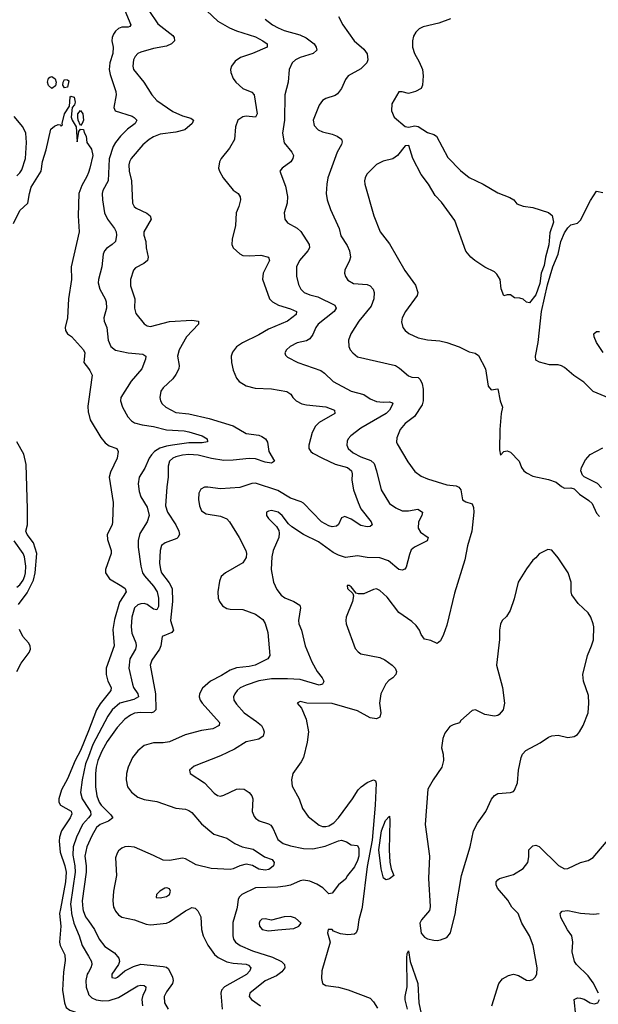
# Model space of a CAD drawing. Header units: inches. Extents: x 2143765 to 2212928, y 878963 to 1017374.
# Tile 13 of 256: x 2159569 to 2163202, y 889400 to 895582. Entities that reach past the tile are written whole.
import ezdxf

# ---------------------------------------------------------------- set-up
doc = ezdxf.new("R2010")
doc.units = ezdxf.units.IN
doc.header["$MEASUREMENT"] = 0
for name, color, linetype in [('C1858', 7, 'Continuous'), ('C1859', 7, 'Continuous'), ('C1868', 7, 'Continuous'), ('C1869', 7, 'Continuous')]:
    doc.layers.add(name, color=color, linetype=linetype)

msp = doc.modelspace()

# ---------------------------------------------------------------- linework, layer by layer
at = {"layer": 'C1858', "color": 5}
for points, elevation in [([(2159824.6, 890000), (2159819.2, 889970), (2159826.3, 889890), (2159818.4, 889790), (2159822.8, 889770), (2159851.3, 889710), (2159854.6, 889674.6), (2159843.1, 889603.1), (2159838.5, 889490), (2159850.9, 889410), (2159861.3, 889381.3), (2159883.8, 889363.8), (2159950, 889339.6), (2160000, 889333.7)], 240), ([(2159891.5, 890000), (2159894.6, 889970), (2159909.4, 889909.4), (2159943, 889830), (2159961.1, 889770), (2160000, 889703.4)], 260), ([(2159966, 890000), (2159966.9, 889990), (2159981.3, 889950), (2160000, 889923.5)], 280), ([(2160000, 889601.6), (2159993.4, 889590), (2159984.8, 889550), (2159987.1, 889507.1), (2160000, 889467)], 260)]:
    msp.add_lwpolyline(points, dxfattribs=dict(at, elevation=elevation))
at = {"layer": 'C1859', "color": 5, "elevation": 240}
for points in [[(2159770, 895149.2), (2159749.5, 895169.5), (2159744, 895190), (2159750, 895214), (2159758, 895222), (2159770, 895224.7), (2159790.6, 895210.6), (2159798, 895190), (2159793.7, 895166.3)], [(2159850, 895153.2), (2159839.5, 895170), (2159840.9, 895190), (2159850, 895206), (2159870, 895204.7), (2159877.3, 895197.3), (2159870, 895158)], [(2159950, 894918), (2159935.3, 894950), (2159934, 894970), (2159934, 894990), (2159950, 895012), (2159966, 894990), (2159970.3, 894950), (2159962, 894930)]]:
    msp.add_lwpolyline(points, close=True, dxfattribs=at)
at = {"layer": 'C1859', "color": 5}
for points, elevation in [([(2159530, 894301.3), (2159570, 894383), (2159619.3, 894430), (2159629.6, 894490), (2159641.7, 894530), (2159703.1, 894630), (2159711.9, 894691.9), (2159735.6, 894764.4), (2159764.8, 894895.2), (2159786.8, 894913.2), (2159810, 894924.7), (2159822, 894922), (2159830, 894914), (2159838, 894922), (2159835.3, 894930), (2159849.4, 894990), (2159882, 895038), (2159885.2, 895094.8), (2159890, 895102), (2159910, 895096), (2159916.4, 895063.6), (2159913.4, 895046.6), (2159898, 895030), (2159891, 894970), (2159898, 894950), (2159922.8, 894910), (2159930, 894814), (2159940.4, 894879.6), (2159950, 894894), (2159970, 894892), (2159973.7, 894873.7), (2159986, 894850), (2159991, 894810), (2160000, 894797.2)], 240), ([(2159550, 894601.7), (2159570, 894619.7), (2159581.6, 894638.4), (2159604.9, 894710), (2159611, 894811), (2159608.4, 894870), (2159589.5, 894910), (2159534, 894974)], 260), ([(2160000, 894623.5), (2159990, 894597.6), (2159958.2, 894541.8), (2159940.7, 894490), (2159935.2, 894350), (2159942, 894250), (2159892.8, 894030), (2159894.7, 893950), (2159876, 893830), (2159868, 893710), (2159853.6, 893650), (2159857.3, 893630), (2159870, 893610.4), (2159893.6, 893593.6), (2159970.4, 893510), (2159978, 893490), (2159970.6, 893430), (2160000, 893392.3)], 240), ([(2160000, 893184.9), (2159995.9, 893155.9), (2159998.7, 893118.7), (2160000, 893114.2)], 240), ([(2159560.9, 891910), (2159615.7, 891984.3), (2159656.3, 892063.7), (2159666.7, 892110), (2159676.6, 892230), (2159656.5, 892296.5), (2159614.8, 892350), (2159608.4, 892370), (2159617.1, 892410), (2159618.6, 892510), (2159610.4, 892790), (2159594.3, 892854.3), (2159550, 892932)], 240), ([(2159550, 892018.2), (2159570, 892033.6), (2159590, 892063.9), (2159600.8, 892090), (2159606.1, 892110), (2159606.8, 892150), (2159598.7, 892210), (2159591, 892231), (2159533.4, 892310)], 260), ([(2159550.6, 891490), (2159578.2, 891541.8), (2159627.9, 891610), (2159635.7, 891630), (2159634.5, 891650), (2159625.1, 891670), (2159589.3, 891709.3), (2159567, 891753)], 240), ([(2160000, 891118.1), (2159950, 890992.9), (2159917.6, 890930), (2159870, 890815), (2159832.2, 890747.8), (2159815, 890690), (2159815.5, 890670), (2159825.8, 890650), (2159891.9, 890611.9), (2159895.8, 890595.8), (2159884.8, 890570), (2159832.1, 890490), (2159819.2, 890450), (2159815.9, 890424.1), (2159823.6, 890356.4), (2159852.9, 890270), (2159860.1, 890230), (2159855.7, 890170), (2159824.6, 890000)], 240), ([(2160000, 890956.3), (2159982.7, 890910), (2159961.4, 890810), (2159950.1, 890730), (2159960.1, 890690), (2160000, 890630.3)], 260), ([(2160000, 890571.6), (2159963.4, 890530), (2159924.6, 890450), (2159905.1, 890390), (2159902.6, 890337.4), (2159915.7, 890270), (2159917.7, 890230), (2159888.5, 890030), (2159891.5, 890000)], 260), ([(2160000, 890412.5), (2159989.7, 890390), (2159978.7, 890330), (2159986.2, 890270), (2159986, 890230), (2159961.4, 890050), (2159966, 890000)], 280)]:
    msp.add_lwpolyline(points, dxfattribs=dict(at, elevation=elevation))
at = {"layer": 'C1868', "color": 5}
for points, elevation in [([(2160163.1, 890000), (2160170, 889984.2), (2160190, 889961.2), (2160210, 889947.5), (2160290.1, 889930.1), (2160363.7, 889903.7), (2160390, 889899), (2160490.3, 889910.3), (2160510, 889918.6), (2160610, 889987.6), (2160635, 890000)], 320), ([(2160675.4, 890000), (2160688.2, 889988.2), (2160706.9, 889950), (2160711, 889870), (2160720.5, 889830), (2160750, 889772.4), (2160792.2, 889712.2), (2160814, 889694), (2160870, 889666.6), (2160910, 889657.9), (2160990, 889652.1), (2161005.4, 889645.4), (2161019.8, 889630), (2161014.8, 889610), (2160992.9, 889587.1), (2160853.8, 889510), (2160836.2, 889490), (2160832, 889470), (2160840.6, 889370)], 320), ([(2160931.7, 890000), (2160906.5, 889913.5), (2160907.3, 889830), (2160911.3, 889810), (2160924.7, 889790), (2160952.9, 889770), (2161030, 889736.6), (2161156.2, 889696.2), (2161213.4, 889670), (2161231.4, 889650), (2161233.4, 889630), (2161215.7, 889604.3), (2161180.3, 889579.7), (2161110, 889547.9), (2161013.7, 889470), (2161010.4, 889450), (2161024.4, 889430), (2161080.5, 889390)], 340), ([(2161716.2, 890000), (2161697.6, 889930), (2161690.2, 889869.9), (2161681.1, 889850), (2161670, 889841), (2161630, 889835.8), (2161582.2, 889842.2), (2161540.1, 889860.1), (2161530, 889869.2), (2161504.7, 889870), (2161501, 889850), (2161519.1, 889790), (2161465.2, 889610), (2161463, 889563), (2161470.3, 889530.3), (2161490, 889518.7), (2161570, 889508.5), (2161632, 889492), (2161770, 889438.8), (2161790, 889416.9), (2161816.2, 889376.2)], 360), ([(2162143.7, 890000), (2162142, 889990), (2162090.6, 889930), (2162081.6, 889910), (2162090, 889846), (2162110, 889821), (2162130, 889811), (2162170, 889802.8), (2162190, 889801), (2162210, 889806), (2162250, 889818.8), (2162274.5, 889850), (2162304.1, 889975.9), (2162308.2, 890000)], 380), ([(2162533, 889390), (2162577.6, 889530), (2162599.7, 889560.3), (2162637.8, 889582.2), (2162670, 889590.3), (2162700.8, 889580.8), (2162750, 889552.4), (2162770, 889550.4), (2162790, 889555.5), (2162804.5, 889570), (2162815.1, 889590), (2162818.7, 889630), (2162792.1, 889770), (2162770.7, 889830.7), (2162721, 889910), (2162698.3, 889970), (2162669.4, 890000)], 360), ([(2163202.8, 889470), (2163170, 889536), (2163138.1, 889578.1), (2163064.4, 889650), (2163052.7, 889670), (2163038, 889730), (2163042.4, 889790), (2163035.6, 889830), (2163008.7, 889868.7), (2162965.7, 889945.7), (2162961.6, 889970), (2162974, 889986), (2163010, 889988.9), (2163090, 889972.3), (2163173, 889967), (2163208, 889970)], 340), ([(2160000, 889923.5), (2160037.6, 889870), (2160068.7, 889808.7), (2160104.2, 889764.2), (2160164.2, 889724.2), (2160191.3, 889690), (2160194.7, 889670), (2160190.2, 889649.8), (2160146.5, 889590), (2160148.3, 889568.3), (2160170, 889564.4), (2160183.7, 889570), (2160228.7, 889611.3), (2160282.9, 889637.1), (2160330, 889651.5), (2160470, 889638.4), (2160490, 889633.6), (2160503.2, 889623.2), (2160528.2, 889570), (2160533, 889550), (2160527.8, 889530), (2160490, 889478.7), (2160476.6, 889450), (2160477.1, 889410), (2160500.6, 889370)], 280), ([(2160000, 889703.4), (2160019.5, 889670), (2160022.6, 889650), (2160016.3, 889630), (2160000, 889601.6)], 260), ([(2162002.8, 889370), (2161989, 889429), (2161988.9, 889448.9), (2162002.2, 889510), (2161999.7, 889690), (2162001.6, 889718.4), (2162010, 889736), (2162021.3, 889670), (2162069.1, 889530), (2162074.8, 889410), (2162102.7, 889282.7)], 360), ([(2160000, 889467), (2160001.7, 889461.7), (2160021.4, 889441.4), (2160048.7, 889428.7), (2160090, 889421.5), (2160130, 889423.8), (2160190, 889442.9), (2160310, 889516.1), (2160330, 889520.2), (2160350, 889517.6), (2160360.3, 889510), (2160358, 889490), (2160341.8, 889458.2), (2160335, 889430), (2160339, 889390)], 260), ([(2163060.4, 889330), (2163049.5, 889430), (2163070, 889440.3), (2163090, 889439), (2163111.9, 889431.9), (2163150, 889410.3), (2163175.8, 889404.2), (2163198, 889410), (2163209.7, 889430.3)], 340)]:
    msp.add_lwpolyline(points, dxfattribs=dict(at, elevation=elevation))
at = {"layer": 'C1868', "color": 5, "elevation": 360}
msp.add_lwpolyline([(2161270, 889951.5), (2161230, 889949.6), (2161150, 889929.6), (2161110, 889937.7), (2161090, 889935.8), (2161077.4, 889922.6), (2161072.2, 889910), (2161074, 889890), (2161090.8, 889870), (2161130, 889861.5), (2161190, 889867.6), (2161290, 889876.4), (2161322, 889890), (2161335.3, 889910), (2161301, 889941)], close=True, dxfattribs=at)
at = {"layer": 'C1869', "color": 5}
for points, elevation in [([(2160208.8, 895688.8), (2160267, 895550), (2160261.1, 895538.9), (2160250, 895534.3), (2160210, 895534.8), (2160190, 895526), (2160170.7, 895509.3), (2160158.5, 895490), (2160149.5, 895470), (2160147.7, 895450), (2160155, 895410), (2160153.9, 895370), (2160135.1, 895310), (2160131.4, 895270), (2160137.9, 895237.9), (2160173.4, 895130), (2160174.9, 895110), (2160159.5, 895030), (2160168, 895010), (2160275.2, 894975.2), (2160288.2, 894968.2), (2160303.7, 894950), (2160292.9, 894930), (2160246.1, 894893.9), (2160202.6, 894850), (2160169.4, 894810), (2160155.1, 894784.9), (2160131.2, 894708.8), (2160124, 894570), (2160091.3, 894510), (2160086.2, 894490), (2160087.8, 894450), (2160101.7, 894370), (2160120.2, 894330), (2160164.4, 894270), (2160173.6, 894250), (2160175.9, 894230), (2160170.1, 894189.9), (2160150.3, 894170), (2160114.4, 894145.6), (2160101.2, 894130), (2160092.4, 894110), (2160084.1, 894030), (2160062.9, 893950), (2160062.2, 893930), (2160072.3, 893890), (2160106.2, 893830), (2160112.7, 893810), (2160114.2, 893770), (2160097.6, 893710), (2160100.2, 893690), (2160116.3, 893650), (2160124.7, 893570), (2160140.2, 893530), (2160170, 893507.1), (2160250, 893489.4), (2160343, 893483), (2160361.1, 893470), (2160359.7, 893450), (2160335.9, 893390), (2160268, 893312), (2160203.2, 893210), (2160201.5, 893190), (2160213.4, 893150), (2160247.9, 893087.9), (2160270, 893062.8), (2160290.1, 893050.1), (2160338, 893038), (2160410, 893028.4), (2160490, 893007.2), (2160601.3, 893001.3), (2160630, 892995.4), (2160713.7, 892970), (2160745.3, 892950), (2160747.5, 892932.5), (2160715, 892925), (2160630, 892924.9), (2160528.8, 892911.3), (2160490, 892904.6), (2160449.2, 892890.8), (2160416.1, 892870), (2160396.4, 892850), (2160382.6, 892830), (2160354.4, 892765.6), (2160318, 892710), (2160312.6, 892667.4), (2160319.1, 892619.1), (2160330, 892587), (2160370, 892520.4), (2160381.1, 892470), (2160370.2, 892430), (2160323.4, 892356.6), (2160312.2, 892312.2), (2160312, 892270), (2160330.1, 892150), (2160340.5, 892110), (2160352.1, 892090), (2160410, 892025), (2160432.2, 891990), (2160441, 891950), (2160441.2, 891898.8), (2160430, 891877.3), (2160410, 891881.6), (2160370, 891909.4), (2160350, 891916), (2160330, 891915.5), (2160310, 891909.1), (2160290, 891888.4), (2160273.4, 891830), (2160269.1, 891770), (2160273.5, 891730), (2160298, 891670), (2160300.9, 891650), (2160295, 891630), (2160260.4, 891570), (2160254.7, 891510), (2160277.1, 891410), (2160284, 891390), (2160310.8, 891350), (2160313.8, 891330), (2160286.4, 891313.6), (2160196.8, 891290), (2160150, 891248.4), (2160123, 891210), (2160028.2, 891031.8), (2160000, 890956.3)], 260), ([(2160378.8, 895638.8), (2160435.5, 895555.5), (2160530, 895482.4), (2160538.6, 895470), (2160539.8, 895450), (2160521.8, 895430), (2160490, 895416.6), (2160410, 895400.8), (2160330, 895378.5), (2160311.4, 895368.6), (2160294.2, 895350), (2160284.3, 895330), (2160279, 895290), (2160284.3, 895270), (2160349.2, 895190), (2160399.1, 895110), (2160430, 895075), (2160530, 895005), (2160590, 894978.7), (2160643.9, 894963.9), (2160659.3, 894950), (2160651.7, 894930), (2160606, 894890), (2160550, 894875), (2160450, 894862.3), (2160410, 894847.3), (2160380.8, 894830), (2160343, 894797), (2160268.7, 894711.3), (2160257.6, 894690), (2160253.9, 894670), (2160257.1, 894630), (2160271, 894570), (2160276.9, 894430), (2160286.9, 894410), (2160299.3, 894399.3), (2160366.2, 894366.2), (2160388.7, 894350), (2160395.3, 894330), (2160349.1, 894250), (2160347.9, 894230), (2160360.2, 894190), (2160362, 894150), (2160376.5, 894090), (2160371.7, 894070), (2160348, 894052), (2160295.3, 894024.7), (2160284.4, 894010), (2160264, 893950), (2160265.3, 893910), (2160291.3, 893830), (2160290.2, 893770), (2160297.8, 893737.8), (2160350, 893672), (2160370, 893659), (2160390, 893655.2), (2160510, 893686.8), (2160650, 893695.2), (2160690.7, 893690), (2160691.7, 893670), (2160616, 893590), (2160570.9, 893510), (2160559.4, 893470), (2160571.1, 893410), (2160567.5, 893390), (2160550, 893354.7), (2160530, 893327.1), (2160468.7, 893270), (2160455.8, 893250), (2160448.4, 893210), (2160453.7, 893190), (2160463.7, 893170), (2160486.7, 893150), (2160550, 893115.8), (2160630, 893107.3), (2160758.7, 893078.7), (2160910, 893032.5), (2160990, 892983.2), (2161070, 892972.8), (2161090, 892965.5), (2161112, 892950), (2161124.9, 892930), (2161134, 892870), (2161168.7, 892810), (2161150, 892797.6), (2161110, 892804.4), (2161050, 892824), (2161010, 892827.6), (2160910, 892816.2), (2160850, 892814.8), (2160773.6, 892826.4), (2160690, 892847.4), (2160630, 892851.7), (2160591.6, 892848.4), (2160550, 892837.5), (2160530.6, 892829.4), (2160510, 892809.6), (2160501, 892779.1), (2160501.9, 892710), (2160492.5, 892650), (2160484.7, 892530), (2160496.4, 892490), (2160548.9, 892410), (2160567.4, 892370), (2160571.6, 892350), (2160562.2, 892330), (2160554.9, 892325.1), (2160482.4, 892297.6), (2160460.2, 892279.8), (2160451.2, 892248.8), (2160447.1, 892170), (2160451.9, 892130), (2160459.4, 892110), (2160506.5, 892046.5), (2160525.2, 892010), (2160529.2, 891930), (2160516.1, 891810), (2160534.5, 891750), (2160525, 891735), (2160463.6, 891710), (2160455, 891650), (2160447.6, 891630), (2160398.5, 891561.5), (2160387.1, 891530), (2160421.5, 891350), (2160424.1, 891250), (2160410, 891233.8), (2160397.3, 891230), (2160327.7, 891232.3), (2160290, 891227.4), (2160264.1, 891215.9), (2160230, 891191.3), (2160181.7, 891138.3), (2160118.7, 891050), (2160084.3, 890990), (2160058.9, 890930), (2160048.9, 890890), (2160045.5, 890850), (2160045.8, 890765.8), (2160052.4, 890710), (2160067.7, 890670), (2160080.3, 890650), (2160142, 890590), (2160154.5, 890570), (2160125.8, 890550), (2160075.1, 890530), (2160052.1, 890510), (2160021.3, 890458.7), (2160000, 890412.5)], 280), ([(2160708.2, 895670), (2160812.4, 895572.4), (2160885.3, 895530), (2160930, 895511.4), (2161050, 895474.5), (2161095.8, 895450), (2161121.7, 895430), (2161122, 895410), (2161030, 895369.4), (2160955.1, 895344.9), (2160922, 895322), (2160898.5, 895290), (2160892.6, 895270), (2160894.7, 895250), (2160910, 895212.7), (2160926.5, 895190), (2160969.1, 895150), (2161026.4, 895126.4), (2161041.6, 895110), (2161059, 894990), (2161049.2, 894970.8), (2160990, 894975.5), (2160970, 894972.5), (2160937.4, 894950), (2160922.8, 894910), (2160917.3, 894830), (2160885.4, 894774.6), (2160833.4, 894710), (2160823.2, 894690), (2160817.8, 894650), (2160822.3, 894630), (2160846.9, 894590), (2160910, 894512.2), (2160940.5, 894490), (2160952.7, 894470), (2160954.4, 894450), (2160945.3, 894410), (2160928.9, 894370), (2160924.7, 894290), (2160903.6, 894203.6), (2160900.3, 894170), (2160908.8, 894150), (2160951.3, 894111.3), (2160970, 894102), (2161010, 894099), (2161082.6, 894102.6), (2161130.4, 894090), (2161136.9, 894070), (2161097.2, 893990), (2161092.6, 893952.6), (2161136.9, 893830), (2161157, 893810), (2161194, 893790), (2161270, 893766.9), (2161306.3, 893750), (2161305.3, 893730), (2161250.5, 893689.5), (2161130, 893638.3), (2161070, 893603.2), (2160967.2, 893552.8), (2160930, 893527.8), (2160904.8, 893495.2), (2160896.6, 893470), (2160897.8, 893430), (2160910, 893380.5), (2160930.8, 893330.8), (2160946.9, 893310), (2160990, 893282.5), (2161048.3, 893268.3), (2161150, 893265), (2161246.6, 893246.6), (2161271, 893231), (2161284.2, 893210), (2161304.9, 893190), (2161340.4, 893170), (2161370, 893163.1), (2161490.5, 893150.5), (2161546.4, 893130), (2161548.4, 893110), (2161450, 893052.9), (2161426.8, 893030), (2161405.3, 892990), (2161383.5, 892910), (2161383.9, 892890), (2161397.5, 892870), (2161410, 892860.5), (2161470, 892828.3), (2161550, 892792.3), (2161628, 892770), (2161651.6, 892750), (2161656.4, 892730), (2161654.4, 892690), (2161665.1, 892630), (2161693.8, 892550), (2161710.9, 892510), (2161776.6, 892430), (2161782.3, 892410), (2161770, 892400.8), (2161750, 892398.5), (2161710, 892406.7), (2161650, 892446), (2161610, 892463.1), (2161590, 892454.7), (2161570, 892412), (2161557.4, 892402.6), (2161530, 892398.5), (2161510, 892404.3), (2161463.7, 892430), (2161350, 892546), (2161335.5, 892555.5), (2161270, 892578.1), (2161190, 892626.6), (2161050, 892672), (2161026, 892670), (2160950, 892644.3), (2160830, 892635.8), (2160750, 892647.8), (2160730, 892646.6), (2160705.2, 892634.8), (2160692.6, 892610), (2160691.3, 892570), (2160696.8, 892530), (2160710, 892498.5), (2160739.6, 892479.6), (2160830, 892464.4), (2160870, 892448), (2160886.2, 892430), (2160947.2, 892330), (2160989.2, 892250), (2160993.8, 892230), (2160990, 892205.6), (2160968.8, 892171.2), (2160860.9, 892110), (2160834.6, 892085.4), (2160822.7, 892057.3), (2160812.8, 891990), (2160815.9, 891950), (2160823.5, 891930), (2160842.9, 891902.9), (2160870, 891886), (2160890, 891881.6), (2160970, 891879.7), (2161050, 891850.2), (2161096, 891816), (2161110.9, 891790.9), (2161126.1, 891733.9), (2161140.3, 891590), (2161127, 891570), (2161047.2, 891530), (2161010, 891520.4), (2160930, 891512), (2160890, 891499), (2160835.6, 891464.4), (2160767.8, 891430), (2160715.7, 891384.3), (2160697.7, 891350), (2160695.4, 891330), (2160701.1, 891310), (2160713.8, 891290), (2160822.4, 891170), (2160821.1, 891150), (2160780.5, 891130), (2160710, 891120.1), (2160608.2, 891091.8), (2160510, 891048.6), (2160470, 891041.7), (2160410, 891042.1), (2160350, 891025.7), (2160310, 890991.7), (2160277.8, 890950), (2160248.9, 890890), (2160239.5, 890850), (2160237.7, 890810), (2160246.3, 890766.3), (2160270, 890732.3), (2160310, 890700.9), (2160350, 890685.3), (2160430, 890673.7), (2160550, 890632.6), (2160610, 890624.8), (2160630, 890617.7), (2160650, 890604.7), (2160710, 890533.6), (2160788.2, 890468.2), (2160870, 890443.8), (2160919.5, 890410), (2160964.9, 890390), (2161035.1, 890375.1), (2161106.7, 890326.7), (2161154.4, 890310), (2161166.2, 890290), (2161161.8, 890270), (2161150, 890258.2), (2161132.3, 890247.7), (2161110, 890242.1), (2161070, 890248.2), (2161030, 890271.8), (2160990, 890279.2), (2160950.3, 890270), (2160910, 890250.5), (2160890, 890246.2), (2160770, 890252.6), (2160675.8, 890275.8), (2160610, 890312.9), (2160590, 890316.8), (2160510, 890302.6), (2160470, 890305), (2160410, 890335.6), (2160290, 890386), (2160250, 890391.9), (2160230, 890389.8), (2160210, 890381.1), (2160190, 890364.2), (2160180.2, 890350), (2160170, 890319), (2160176.1, 890210), (2160156.8, 890110), (2160153.9, 890050), (2160158.8, 890010), (2160163.1, 890000)], 320), ([(2161110, 895584.6), (2161156.2, 895550), (2161191.5, 895530), (2161230, 895514.4), (2161326.9, 895486.9), (2161367.5, 895467.5), (2161416.9, 895430), (2161430.2, 895410), (2161434.9, 895390), (2161410.6, 895370), (2161330, 895345.1), (2161299.5, 895330), (2161279.5, 895310), (2161260.3, 895270), (2161254.3, 895190), (2161234.3, 895110), (2161231.2, 894951.2), (2161218.3, 894870), (2161229.5, 894809.5), (2161277, 894750), (2161287, 894730), (2161283.1, 894710), (2161270.4, 894690), (2161217.3, 894650), (2161203, 894630), (2161237.6, 894537.6), (2161251.2, 894471.2), (2161248.9, 894430), (2161230.3, 894370), (2161234, 894330), (2161250, 894307), (2161310, 894272.6), (2161333.1, 894253.1), (2161386.5, 894170), (2161389, 894150), (2161377.3, 894130), (2161324.8, 894070), (2161307, 894030), (2161307.4, 893972.6), (2161318.3, 893918.3), (2161334, 893890), (2161355.3, 893870), (2161390, 893854.3), (2161441.6, 893841.6), (2161547.4, 893790), (2161556.1, 893770), (2161542.6, 893750), (2161441.8, 893670), (2161428.2, 893650), (2161410, 893605.1), (2161390, 893577.4), (2161370, 893566), (2161310, 893553.3), (2161268, 893530), (2161243.8, 893510), (2161233, 893490), (2161236.7, 893476.7), (2161250, 893462.4), (2161315.5, 893430), (2161458.6, 893378.6), (2161482, 893362), (2161536.4, 893310), (2161650, 893250.2), (2161729.2, 893229.2), (2161770, 893201.7), (2161810, 893185), (2161850, 893179.7), (2161890, 893183.2), (2161910, 893176.3), (2161912.4, 893170), (2161891.6, 893130), (2161869.2, 893110), (2161710, 893017), (2161648.8, 892970), (2161630.3, 892950), (2161624.1, 892935.9), (2161622.3, 892910), (2161631.4, 892890), (2161662.8, 892862.8), (2161710, 892837.8), (2161774.5, 892814.5), (2161794.9, 892794.9), (2161810.1, 892750.1), (2161837.6, 892630), (2161890, 892544.9), (2161930, 892516.9), (2161970, 892498.6), (2162010, 892497.8), (2162069, 892509), (2162098, 892490), (2162094, 892470), (2162073, 892430), (2162071.4, 892390), (2162085.4, 892365.4), (2162134.4, 892330), (2162126.4, 892310), (2162048, 892270), (2162027.4, 892252.6), (2162015.4, 892224.6), (2161995.3, 892144.7), (2161987.7, 892132.3), (2161970, 892125.1), (2161950, 892131), (2161883.7, 892183.7), (2161830, 892203.2), (2161750, 892206), (2161690, 892216.1), (2161613.8, 892206.2), (2161570, 892219.3), (2161536.7, 892236.7), (2161444.8, 892304.8), (2161350, 892349), (2161277.4, 892397.4), (2161256.2, 892416.2), (2161217.6, 892470), (2161191.8, 892490), (2161150, 892500.5), (2161130, 892497), (2161118.8, 892490), (2161119.1, 892470), (2161130, 892451), (2161180.3, 892400.3), (2161195.3, 892375.3), (2161198.7, 892358.7), (2161196.5, 892330), (2161161, 892250), (2161151.7, 892210), (2161148.5, 892130), (2161163.2, 892050), (2161183.9, 892003.9), (2161210, 891969.1), (2161232.5, 891952.5), (2161290.4, 891930), (2161326.8, 891906.8), (2161332.9, 891890), (2161319.1, 891810), (2161322, 891790), (2161338.6, 891750), (2161360.7, 891650), (2161403, 891550), (2161435.6, 891490), (2161468.2, 891450), (2161477.7, 891430), (2161476.5, 891423.5), (2161470.7, 891409.3), (2161450, 891403.2), (2161330, 891438.8), (2161250, 891444.3), (2161150, 891443.6), (2161069.6, 891430.4), (2160990, 891403.4), (2160953.7, 891386.3), (2160933.8, 891370), (2160919.1, 891350), (2160911.4, 891330), (2160912.9, 891310), (2160930, 891284.2), (2160978.9, 891230), (2161056.5, 891176.5), (2161086.5, 891150), (2161098.5, 891130), (2161103.2, 891110), (2161096.5, 891083.5), (2161070, 891063.9), (2160990, 891048), (2160918.4, 891001.6), (2160830, 890960.5), (2160665.1, 890894.9), (2160634.8, 890870), (2160638.8, 890850), (2160730, 890790.4), (2160790, 890726), (2160810, 890710.3), (2160830, 890707.6), (2160850, 890712.9), (2160930, 890750.3), (2160950, 890754), (2160977.3, 890750), (2161010, 890730.3), (2161025.3, 890710), (2161032.9, 890690), (2161029.1, 890610), (2161040, 890580), (2161048.5, 890568.5), (2161072.1, 890552.1), (2161130, 890534), (2161144.6, 890524.6), (2161161.2, 890501.2), (2161190, 890434.4), (2161222.4, 890410), (2161270, 890395), (2161350, 890378), (2161410, 890375.7), (2161486.9, 890393.1), (2161570, 890426.3), (2161590, 890430.2), (2161620.8, 890420.8), (2161650, 890402.4), (2161690, 890396.5), (2161697.9, 890377.9), (2161697.3, 890330), (2161690, 890302.7), (2161670, 890264.2), (2161626, 890210), (2161614.4, 890185.6), (2161570, 890149.7), (2161530, 890098.7), (2161510, 890094.7), (2161471.2, 890131.2), (2161435.2, 890155.2), (2161390, 890173.3), (2161350, 890179.4), (2161330, 890176.5), (2161270, 890147.7), (2161238.5, 890141.5), (2161190, 890135.3), (2161050, 890131.6), (2160963.7, 890090), (2160947.1, 890072.9), (2160941.5, 890058.5), (2160934.7, 890010), (2160931.7, 890000)], 340), ([(2161570, 895602.8), (2161597.1, 895550), (2161668.2, 895450), (2161730, 895395.8), (2161750, 895367.3), (2161755.5, 895330), (2161747.9, 895310), (2161710, 895273.8), (2161632, 895230), (2161613.8, 895206.2), (2161590, 895149.5), (2161563.4, 895116.6), (2161550, 895106.6), (2161490, 895086.3), (2161470, 895073.6), (2161450, 895044.5), (2161411.2, 894950), (2161417.6, 894917.6), (2161442.4, 894890), (2161470, 894877.3), (2161530, 894863), (2161562, 894850), (2161590, 894831.3), (2161594.5, 894814.5), (2161590, 894797.6), (2161562.7, 894750), (2161504.4, 894590), (2161496.9, 894550), (2161493.4, 894490), (2161500.3, 894450), (2161520.7, 894390), (2161574.7, 894270), (2161584.1, 894224.1), (2161624.4, 894164.4), (2161639.8, 894130), (2161645, 894090), (2161639.7, 894070), (2161610.3, 894010), (2161608.9, 893990), (2161613.7, 893970), (2161630, 893946.7), (2161665.6, 893925.6), (2161750, 893918.3), (2161770, 893911.7), (2161787.2, 893890), (2161794.4, 893870), (2161792.9, 893830), (2161776.3, 893783.7), (2161697.4, 893690), (2161647.2, 893610), (2161633.4, 893570), (2161635.3, 893530), (2161643.7, 893510), (2161659.5, 893490), (2161690, 893465.7), (2161927.7, 893410), (2161953.5, 893393.5), (2162010, 893344.9), (2162030, 893338), (2162070, 893335), (2162082.2, 893322.2), (2162095.7, 893295.7), (2162101.9, 893261.9), (2162101.4, 893190), (2162095.4, 893164.6), (2162048.6, 893091.4), (2161990, 893045.7), (2161958, 893010), (2161936.2, 892956.2), (2161934.9, 892930), (2161939.1, 892919.1), (2162005.4, 892805.4), (2162050, 892744.4), (2162090, 892716.5), (2162130, 892699), (2162250, 892662.4), (2162310, 892656.1), (2162326.6, 892646.6), (2162339, 892630), (2162350, 892566.8), (2162370, 892554), (2162410, 892542.8), (2162418.6, 892518.6), (2162420.2, 892490), (2162406.8, 892370), (2162381.3, 892278.7), (2162364.6, 892190), (2162299.2, 891980.8), (2162250, 891780.5), (2162230, 891722.9), (2162210, 891682), (2162190, 891665.2), (2162150, 891685.2), (2162110, 891692.7), (2162090, 891721.2), (2162078.5, 891750), (2162057.6, 891777.6), (2162030, 891802.8), (2161950, 891859.2), (2161876, 891956), (2161830, 891998.5), (2161810, 892008.2), (2161790, 892005.1), (2161730, 891977), (2161696.5, 891976.5), (2161681.2, 891981.2), (2161650, 892022), (2161638, 892030), (2161624.7, 892030), (2161626.8, 892010), (2161659.8, 891979.8), (2161664.7, 891964.7), (2161659.3, 891930), (2161619.3, 891830), (2161615.5, 891810), (2161618, 891790), (2161674.9, 891634.9), (2161693, 891613), (2161710, 891601.3), (2161830, 891576.9), (2161862.2, 891562.2), (2161907.3, 891530), (2161927.3, 891510), (2161935.5, 891490), (2161930.6, 891470), (2161910.6, 891450), (2161885.8, 891434.2), (2161867, 891413), (2161836.5, 891350), (2161828.2, 891290), (2161836.9, 891230), (2161830, 891203.6), (2161810, 891192.6), (2161770, 891198.7), (2161690, 891243.1), (2161530, 891289), (2161371.4, 891291.4), (2161330, 891302), (2161312, 891290), (2161339.1, 891259.1), (2161368.4, 891190), (2161381.3, 891110), (2161373.7, 891046.3), (2161350.3, 890950), (2161336.7, 890923.3), (2161284.4, 890850), (2161274.4, 890810), (2161280.4, 890770), (2161323.1, 890690), (2161344.7, 890630), (2161380.3, 890580.3), (2161450, 890524.5), (2161470, 890517), (2161490, 890515.7), (2161510, 890521.5), (2161540.2, 890539.8), (2161570.6, 890570), (2161658.8, 890690), (2161693.6, 890746.4), (2161713.4, 890766.6), (2161750, 890793.8), (2161790, 890810.3), (2161802.8, 890802.8), (2161807.9, 890787.9), (2161801.4, 890650), (2161782.4, 890430), (2161750, 890266), (2161718.9, 890010), (2161716.2, 890000)], 360), ([(2162273, 895587), (2162201, 895559), (2162102.6, 895537.4), (2162076.3, 895523.7), (2162055.8, 895504.2), (2162042, 895478), (2162035.8, 895450), (2162034.9, 895410), (2162048, 895370), (2162077.7, 895317.7), (2162098, 895270), (2162103, 895230), (2162098.8, 895170), (2162090, 895149), (2162054, 895130), (2162010, 895119), (2161970, 895128.7), (2161950, 895128), (2161906, 895054), (2161903, 895010), (2161919.1, 894970), (2161990, 894910.7), (2162010, 894906.8), (2162050, 894916), (2162070, 894911.3), (2162130, 894874), (2162170, 894860.7), (2162186, 894850), (2162256.7, 894716.7), (2162335.8, 894635.8), (2162390, 894590.4), (2162478.8, 894550), (2162570, 894494.4), (2162646.4, 894466.4), (2162670.4, 894450.4), (2162690, 894426), (2162730, 894410.8), (2162790, 894403), (2162890, 894370.4), (2162912.1, 894352.1), (2162919.8, 894310), (2162897, 894243), (2162891.9, 894168.1), (2162870.1, 894090), (2162862.1, 894037.9), (2162843.4, 893990), (2162833.6, 893926.4), (2162810, 893855.3), (2162770, 893804.5), (2162750, 893809.3), (2162730, 893826.6), (2162710, 893833.2), (2162675.3, 893835.3), (2162650, 893855.3), (2162630, 893855.3), (2162608.9, 893848.9), (2162592, 893892), (2162584.7, 893950), (2162564.7, 893984.7), (2162550, 893998.3), (2162490, 894028), (2162426.6, 894070), (2162402, 894090), (2162370, 894129.2), (2162300.1, 894320.1), (2162216.9, 894436.9), (2162177.2, 894477.2), (2162135.1, 894550), (2162090, 894609), (2162038, 894710), (2162012.3, 894792.3), (2161990, 894789), (2161940.7, 894730), (2161911.8, 894708.2), (2161850, 894693.6), (2161810, 894673.6), (2161748.1, 894611.9), (2161737, 894590), (2161734, 894570), (2161735.8, 894550), (2161792, 894350), (2161832.7, 894250), (2161890, 894174.8), (2161986.4, 894006.4), (2162054.3, 893914.3), (2162068.8, 893870), (2162064.2, 893850), (2161991.8, 893750), (2161970.3, 893710), (2161965.5, 893685.5), (2161974, 893650), (2161988.4, 893630), (2162012.1, 893612.1), (2162070, 893585.3), (2162130, 893571.5), (2162206.5, 893566.5), (2162250, 893555.3), (2162327.5, 893527.5), (2162390, 893497.4), (2162428.8, 893488.8), (2162450, 893474), (2162493.4, 893390), (2162510, 893282), (2162530, 893258), (2162570, 893264.7), (2162584.9, 893190), (2162600.3, 893150), (2162591.6, 893110), (2162583.2, 893010), (2162581.6, 892881.6), (2162587.9, 892847.9), (2162609.3, 892870.7), (2162630, 892874.9), (2162650, 892866), (2162703.8, 892810), (2162719.3, 892770), (2162733.4, 892750), (2162750, 892737.1), (2162790, 892716.4), (2162890, 892695.5), (2162938, 892678), (2162970, 892651.3), (2162990, 892641), (2163030, 892642.8), (2163050, 892637.3), (2163083.9, 892603.9), (2163143, 892563), (2163163.4, 892543.4), (2163190, 892482.8), (2163210, 892463)], 380), ([(2160000, 894797.2), (2160019.1, 894770), (2160028.4, 894730), (2160010, 894649.4), (2160000, 894623.5)], 240), ([(2163270, 893205.7), (2163170, 893247.3), (2163110, 893306.9), (2163047.9, 893347.9), (2162990, 893398.4), (2162970, 893409.6), (2162950, 893414), (2162895.8, 893415.8), (2162831.6, 893431.6), (2162810, 893444), (2162806.6, 893470), (2162824.1, 893555.9), (2162844.5, 893750), (2162881.8, 893918.2), (2162916.7, 894030), (2162949.5, 894110), (2162966.6, 894190), (2162990, 894244.6), (2163010, 894276.1), (2163030, 894293.4), (2163070, 894303.8), (2163090, 894323), (2163153.1, 894446.9), (2163190, 894504.7), (2163230, 894496)], 380), ([(2163232.7, 893492.7), (2163190, 893556), (2163176.3, 893590), (2163174, 893610), (2163190, 893624.4), (2163210, 893625.3)], 360), ([(2160000, 893392.3), (2160010, 893379.5), (2160023.2, 893350), (2160000, 893184.9)], 240), ([(2160000, 893114.2), (2160012.3, 893070), (2160078.7, 892958.7), (2160104.7, 892924.7), (2160130, 892906.4), (2160178, 892890), (2160187.3, 892870), (2160180.3, 892830), (2160138.3, 892741.7), (2160130.9, 892710), (2160154.9, 892550), (2160151.8, 892430), (2160150.2, 892409.8), (2160118.7, 892350), (2160119.2, 892319.2), (2160143.7, 892250), (2160143.7, 892230), (2160108.4, 892130), (2160108.2, 892110), (2160131.8, 892071.8), (2160210, 892026), (2160230.4, 892010), (2160238, 891990), (2160195.7, 891924.3), (2160163.4, 891816.6), (2160154.3, 891754.3), (2160163, 891650), (2160112.1, 891510), (2160111.2, 891470), (2160123.2, 891430), (2160143.2, 891390), (2160142, 891370), (2160074.3, 891285.7), (2160051.9, 891248.1), (2160000, 891118.1)], 240), ([(2163222, 892642), (2163196, 892670), (2163112.5, 892712.5), (2163102, 892722), (2163092.3, 892750), (2163096.2, 892770), (2163120.9, 892819.1), (2163150, 892851.8), (2163230, 892894)], 380), ([(2162308.2, 890000), (2162343.5, 890210), (2162397.2, 890390), (2162418.5, 890490), (2162442.7, 890537.3), (2162495.4, 890610), (2162532.1, 890687.9), (2162550, 890710.4), (2162570, 890724.4), (2162650, 890730.5), (2162670, 890737.3), (2162675.6, 890744.4), (2162694, 890790), (2162699.7, 890870), (2162716.8, 890950), (2162725.7, 890970), (2162746.1, 890993.9), (2162837.6, 891042.4), (2162890, 891078), (2162910, 891085.5), (2162950, 891090.5), (2163010, 891075.5), (2163050, 891080.7), (2163070, 891094), (2163083.7, 891110), (2163106.6, 891150), (2163138.7, 891230), (2163142.6, 891290), (2163139.7, 891339.7), (2163109.7, 891430), (2163104, 891470), (2163133, 891590), (2163159.7, 891650), (2163171, 891689), (2163173.3, 891770), (2163169.7, 891789.7), (2163155.8, 891830), (2163138.4, 891858.4), (2163076.2, 891916.2), (2163035.6, 891970), (2163031.5, 891990), (2163031.2, 892050), (2163012.8, 892110), (2162950, 892203.7), (2162910, 892252.3), (2162885.2, 892254.8), (2162830.7, 892229.3), (2162810, 892204), (2162790.6, 892189.4), (2162750, 892134), (2162698, 892050), (2162673.1, 891946.9), (2162647.9, 891872.1), (2162624.3, 891835.7), (2162599.1, 891810), (2162587.1, 891787.1), (2162580.5, 891750), (2162581.1, 891690), (2162561.6, 891530), (2162599.6, 891390), (2162612.9, 891290), (2162604.9, 891250), (2162579.6, 891220.4), (2162570, 891213.6), (2162550, 891209.7), (2162490, 891220.4), (2162430, 891249.7), (2162410, 891245.1), (2162338.7, 891181.3), (2162330, 891166.6), (2162290, 891155.3), (2162270, 891144), (2162237.3, 891102.7), (2162224.9, 891070), (2162217.6, 891010), (2162227.2, 890970), (2162228.9, 890930), (2162219.6, 890890), (2162164.4, 890810), (2162130.4, 890750), (2162114.9, 890530), (2162142, 890330), (2162136.4, 890190), (2162146, 890014), (2162143.7, 890000)], 380), ([(2160000, 890630.3), (2160013.6, 890610), (2160016.2, 890590), (2160000, 890571.6)], 260), ([(2162669.4, 890000), (2162659.7, 890010), (2162633.2, 890053.2), (2162569.6, 890130), (2162559.5, 890150), (2162560.9, 890170), (2162570, 890182.8), (2162582, 890190), (2162670, 890215.8), (2162730, 890252.9), (2162759.2, 890290), (2162766, 890326), (2162765.2, 890370), (2162790, 890394.8), (2162810, 890398.8), (2162830, 890390.7), (2162951.9, 890271.9), (2162990, 890251.7), (2163010, 890252.9), (2163090, 890290.3), (2163137, 890303), (2163170, 890321.1), (2163275, 890445)], 360), ([(2160635, 890000), (2160650, 890007.4), (2160670, 890004.9), (2160675.4, 890000)], 320)]:
    msp.add_lwpolyline(points, dxfattribs=dict(at, elevation=elevation))
for points, elevation in [([(2161870, 890181.3), (2161853, 890193), (2161837.4, 890250), (2161822.7, 890370), (2161840.9, 890490), (2161864.8, 890555.2), (2161890, 890582), (2161893.6, 890553.6), (2161889, 890370), (2161892.5, 890292.5), (2161901.2, 890250), (2161917.4, 890210), (2161890, 890188.2)], 360), ([(2160492.2, 890132.2), (2160481, 890130), (2160448, 890110), (2160426.8, 890090), (2160424.7, 890070), (2160450, 890068.7), (2160490, 890077), (2160509.5, 890090), (2160516.3, 890110), (2160510, 890125.2)], 340)]:
    msp.add_lwpolyline(points, close=True, dxfattribs=dict(at, elevation=elevation))

doc.saveas('drawing.dxf')
